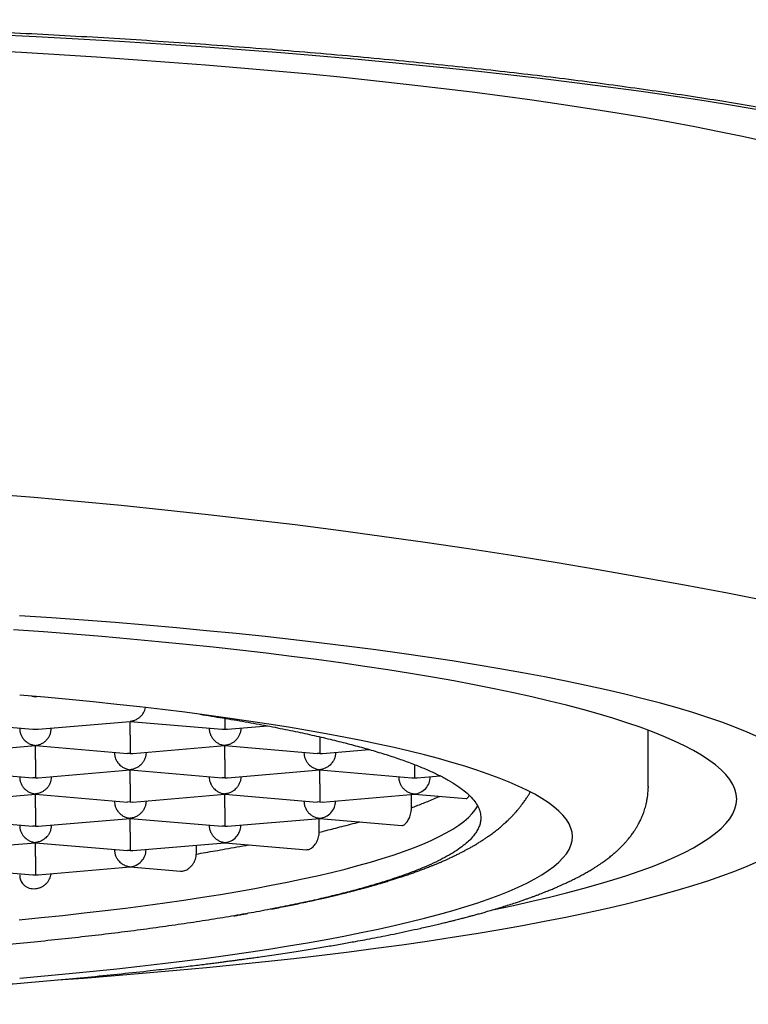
# Model space of a CAD drawing. Header units: millimetres. Extents: x 8 to 820, y 12 to 521.
# Tile 23 of 28: x 406.1 to 411.86, y 481.63 to 489.42. Entities that reach past the tile are written whole.
import ezdxf

# ---------------------------------------------------------------- set-up
doc = ezdxf.new("R2010")
doc.units = ezdxf.units.MM

msp = doc.modelspace()

# ---------------------------------------------------------------- linework, layer by layer
at = {"color": 7, "linetype": 'Continuous', "lineweight": 30}
for p, q in [((406.1915, 484.0694), (406.2213, 484.0632)), ((406.2213, 484.0632), (406.2332, 484.0657)), ((405.4712, 483.8694), (406.2002, 483.8072)), ((406.2003, 483.808), (406.2213, 483.8072)), ((406.2213, 483.8072), (406.2424, 483.808)), ((406.2424, 483.8072), (406.9713, 483.8694)), ((406.3463, 483.8135), (406.3463, 483.8161)), ((406.9713, 483.8712), (406.9712, 483.8702)), ((406.9712, 483.8694), (407.7002, 483.8072)), ((406.9713, 483.7602), (406.9713, 483.8694)), ((407.5963, 483.8135), (407.5963, 483.8161)), ((407.7003, 483.808), (407.7213, 483.8072)), ((407.7213, 483.8072), (407.7424, 483.808)), ((407.7424, 483.8072), (408.0574, 483.8341)), ((407.8463, 483.8161), (407.8463, 483.8135)), ((411.0713, 483.3534), (411.0713, 483.7992)), ((405.4924, 483.6152), (406.2213, 483.6774)), ((406.2213, 483.6792), (406.2212, 483.6782)), ((406.2212, 483.6774), (406.95, 483.6152)), ((406.2213, 483.5682), (406.2213, 483.6774)), ((406.9924, 483.6152), (407.7213, 483.6774)), ((407.7213, 483.6792), (407.7212, 483.6782)), ((407.7212, 483.6774), (408.45, 483.6152)), ((407.7213, 483.5682), (407.7213, 483.6774)), ((406.8463, 483.6215), (406.8463, 483.6241)), ((406.9713, 483.6152), (406.9501, 483.616)), ((406.9713, 483.6152), (406.9924, 483.616)), ((407.0963, 483.6241), (407.0963, 483.6215)), ((408.3463, 483.6215), (408.3463, 483.6241)), ((408.4713, 483.6152), (408.4501, 483.616)), ((408.4713, 483.6152), (408.4924, 483.616)), ((408.4924, 483.6152), (408.8629, 483.6468)), ((408.5963, 483.6241), (408.5963, 483.6215)), ((409.2213, 483.5277), (409.2213, 483.4232)), ((405.4712, 483.4854), (406.2, 483.4232)), ((406.2213, 483.4232), (406.2001, 483.424)), ((406.2213, 483.4232), (406.2424, 483.4239)), ((406.2424, 483.4232), (406.9713, 483.4854)), ((406.3463, 483.432), (406.3463, 483.4295)), ((406.9713, 483.4872), (406.9712, 483.4862)), ((406.9712, 483.4854), (407.7, 483.4232)), ((406.9713, 483.3762), (406.9713, 483.4854)), ((407.5963, 483.4295), (407.5963, 483.432)), ((407.7213, 483.4232), (407.7001, 483.424)), ((407.7213, 483.4232), (407.7424, 483.4239)), ((407.7424, 483.4232), (408.4713, 483.4854)), ((407.8463, 483.432), (407.8463, 483.4295)), ((408.4713, 483.4872), (408.4712, 483.4862)), ((408.4712, 483.4854), (409.2002, 483.4232)), ((408.4713, 483.3762), (408.4713, 483.4854)), ((409.0963, 483.4295), (409.0963, 483.432)), ((409.2003, 483.4239), (409.2213, 483.4232)), ((409.2426, 483.4232), (409.4238, 483.4387)), ((409.3463, 483.432), (409.3463, 483.4295)), ((411.0713, 483.3534), (411.0705, 483.3425)), ((405.4924, 483.2312), (406.2213, 483.2934)), ((406.2213, 483.2952), (406.2212, 483.2942)), ((406.2212, 483.2934), (406.95, 483.2312)), ((406.2213, 483.1841), (406.2213, 483.2934)), ((406.9924, 483.2312), (407.7213, 483.2934)), ((407.7213, 483.2952), (407.7212, 483.2942)), ((407.7212, 483.2934), (408.45, 483.2312)), ((407.7213, 483.1841), (407.7213, 483.2934)), ((408.4924, 483.2312), (409.2213, 483.2934)), ((409.1979, 483.1861), (409.1979, 483.2914)), ((409.2213, 483.2952), (409.2213, 483.2934)), ((409.2213, 483.2934), (409.6314, 483.2584)), ((406.8463, 483.2375), (406.8463, 483.24)), ((406.9713, 483.2312), (406.9501, 483.232)), ((406.9713, 483.2312), (406.9924, 483.2319)), ((407.0963, 483.24), (407.0963, 483.2375)), ((408.3463, 483.2375), (408.3463, 483.24)), ((408.4713, 483.2312), (408.4501, 483.232)), ((408.4713, 483.2312), (408.4924, 483.2319)), ((408.5963, 483.2375), (408.5963, 483.24)), ((405.4712, 483.1014), (406.2, 483.0392)), ((406.2213, 483.0392), (406.2001, 483.04)), ((406.2213, 483.0392), (406.2424, 483.0399)), ((406.2424, 483.0392), (406.9713, 483.1014)), ((406.3463, 483.048), (406.3463, 483.0455)), ((406.9713, 483.1032), (406.9712, 483.1021)), ((406.9712, 483.1014), (407.7, 483.0392)), ((406.9713, 482.9921), (406.9713, 483.1014)), ((407.5963, 483.0455), (407.5963, 483.048)), ((407.7213, 483.0392), (407.7001, 483.04)), ((407.7213, 483.0392), (407.7424, 483.0399)), ((407.7424, 483.0392), (408.4713, 483.1014)), ((407.8463, 483.0455), (407.8463, 483.048)), ((408.4679, 482.9924), (408.4679, 483.1011)), ((408.4713, 483.1032), (408.4713, 483.1014)), ((408.4713, 483.1014), (409.1218, 483.0458)), ((405.4927, 482.8472), (406.2213, 482.9093)), ((406.2213, 482.9112), (406.2212, 482.9101)), ((406.2212, 482.9094), (406.95, 482.8472)), ((406.2213, 482.8001), (406.2213, 482.9093)), ((406.9924, 482.8471), (407.7213, 482.9093)), ((407.4952, 482.8194), (407.4952, 482.8901)), ((407.7213, 482.9112), (407.7213, 482.9093)), ((407.7213, 482.9093), (408.3683, 482.8541)), ((406.8463, 482.8535), (406.8463, 482.856)), ((406.9713, 482.8472), (406.9501, 482.8479)), ((406.9713, 482.8472), (406.9924, 482.8479)), ((407.0963, 482.8535), (407.0963, 482.856)), ((405.4712, 482.7174), (406.2001, 482.6551)), ((406.2426, 482.6551), (406.9713, 482.7173)), ((406.9713, 482.7192), (406.9713, 482.7173)), ((406.9713, 482.7173), (407.3698, 482.6833))]:
    msp.add_line(p, q, dxfattribs=at)
at = {"color": 7, "linetype": 'Continuous', "lineweight": 30, "flags": 128}
for points in [[(405.8931, 489.3061), (406.2277, 489.2893), (406.5593, 489.2713), (406.8876, 489.2519), (407.2123, 489.2313), (407.5332, 489.2094), (407.8502, 489.1863), (408.163, 489.162), (408.4713, 489.1365), (408.7751, 489.1098), (409.074, 489.0819), (409.3678, 489.0529), (409.6564, 489.0227), (409.9396, 488.9914), (410.2172, 488.9591), (410.4889, 488.9257), (410.7546, 488.8913), (411.0141, 488.8558), (411.2673, 488.8193), (411.5139, 488.7819), (411.7538, 488.7436), (411.9868, 488.7043)], [(405.8105, 489.1811), (406.1113, 489.1646), (406.4092, 489.1471), (406.7039, 489.1284), (406.9951, 489.1085), (407.2827, 489.0876), (407.5665, 489.0655), (407.8463, 489.0423), (408.1219, 489.0181), (408.3932, 488.9928), (408.6598, 488.9665), (408.9217, 488.9391), (409.1787, 488.9107), (409.4305, 488.8814), (409.6771, 488.8511), (409.9182, 488.8198), (410.1537, 488.7877), (410.3834, 488.7546), (410.6072, 488.7206), (410.8249, 488.6858), (411.0363, 488.6502), (411.2414, 488.6137), (411.4399, 488.5765), (411.6318, 488.5385), (411.8169, 488.4998), (411.995, 488.4604)], [(411.9452, 483.7455), (411.8547, 483.7849), (411.7573, 483.8239), (411.653, 483.8626), (411.5419, 483.9008), (411.4241, 483.9386), (411.2997, 483.9759), (411.1686, 484.0127), (411.0311, 484.049), (410.8872, 484.0847), (410.737, 484.1199), (410.5807, 484.1545), (410.4183, 484.1885), (410.2499, 484.2218), (410.0757, 484.2545), (409.8957, 484.2864), (409.7101, 484.3177), (409.5191, 484.3483), (409.3227, 484.3781), (409.1211, 484.4071), (408.9145, 484.4353), (408.7029, 484.4628), (408.4865, 484.4894), (408.2655, 484.5151), (408.04, 484.54), (407.8102, 484.564), (407.5762, 484.5871), (407.3382, 484.6093), (407.0963, 484.6306), (406.8508, 484.6509), (406.6017, 484.6703), (406.3493, 484.6887), (406.0938, 484.7061)], [(409.8497, 482.3809), (409.852, 482.3814), (410.0038, 482.4131), (410.15, 482.4455), (410.2904, 482.4783), (410.4249, 482.5118), (410.5534, 482.5457), (410.676, 482.5801), (410.7923, 482.615), (410.9025, 482.6503), (411.0063, 482.686), (411.1038, 482.7222), (411.1949, 482.7586), (411.2795, 482.7955), (411.3575, 482.8326), (411.4289, 482.87), (411.4937, 482.9077), (411.5517, 482.9457), (411.603, 482.9838), (411.6476, 483.0221), (411.6854, 483.0606), (411.7163, 483.0992), (411.7404, 483.138), (411.7576, 483.1768), (411.7679, 483.2156), (411.7713, 483.2545), (411.7679, 483.2934), (411.7576, 483.3322), (411.7404, 483.3711), (411.7163, 483.4098), (411.6854, 483.4484), (411.6476, 483.4869), (411.603, 483.5252), (411.5517, 483.5634), (411.4937, 483.6013), (411.4289, 483.639), (411.3575, 483.6764), (411.2795, 483.7135), (411.1949, 483.7504), (411.1038, 483.7869), (411.0063, 483.823), (410.9025, 483.8587), (410.7923, 483.894), (410.676, 483.9289), (410.5534, 483.9633), (410.4249, 483.9972), (410.2904, 484.0307), (410.15, 484.0636), (410.0038, 484.0959), (409.852, 484.1276), (409.6945, 484.1588), (409.5317, 484.1893), (409.3634, 484.2192), (409.1899, 484.2485), (409.0113, 484.277), (408.8278, 484.3049), (408.6393, 484.332), (408.4461, 484.3584), (408.2483, 484.3841), (408.046, 484.4089), (407.8394, 484.433), (407.6286, 484.4563), (407.4137, 484.4787), (407.195, 484.5003), (406.9724, 484.5211), (406.7463, 484.541), (406.5168, 484.56), (406.2839, 484.5781), (406.048, 484.5953)], [(410.4713, 482.9578), (410.4683, 482.9917), (410.4593, 483.0255), (410.4444, 483.0593), (410.4234, 483.093), (410.3965, 483.1266), (410.3636, 483.1601), (410.3248, 483.1935), (410.2801, 483.2267), (410.2296, 483.2597), (410.1732, 483.2925), (410.111, 483.3251), (410.0431, 483.3575), (409.9694, 483.3895), (409.8902, 483.4213), (409.8053, 483.4527), (409.7149, 483.4838), (409.619, 483.5146), (409.5176, 483.545), (409.411, 483.5749), (409.2991, 483.6045), (409.1819, 483.6336), (409.0597, 483.6622), (408.9324, 483.6904), (408.8002, 483.718), (408.6632, 483.7451), (408.5214, 483.7717), (408.3749, 483.7978), (408.2239, 483.8232), (408.0684, 483.8481), (407.9085, 483.8723), (407.7444, 483.8959), (407.5762, 483.9189), (407.404, 483.9413), (407.2279, 483.9629), (407.048, 483.9839), (406.8645, 484.0041), (406.6774, 484.0237), (406.4869, 484.0425), (406.2932, 484.0605), (406.0963, 484.0779)], [(406.0921, 482.2994), (406.2667, 482.3167), (406.4383, 482.3346), (406.6066, 482.3532), (406.7716, 482.3724), (406.9332, 482.3923), (407.0911, 482.4128), (407.2454, 482.4338), (407.3959, 482.4555), (407.5425, 482.4777), (407.6851, 482.5006), (407.8236, 482.5239), (407.9579, 482.5478), (408.088, 482.5722), (408.2137, 482.597), (408.3349, 482.6224), (408.4517, 482.6482), (408.5638, 482.6745), (408.6712, 482.7012), (408.7738, 482.7283), (408.8717, 482.7557), (408.9646, 482.7836), (409.0525, 482.8118), (409.1355, 482.8403), (409.2133, 482.8692), (409.286, 482.8983), (409.3536, 482.9277), (409.4159, 482.9574), (409.4729, 482.9873), (409.5246, 483.0173), (409.571, 483.0476), (409.612, 483.0781), (409.6475, 483.1087), (409.6777, 483.1394), (409.7024, 483.1703), (409.7213, 483.2006)], [(406.0963, 481.8377), (406.2932, 481.8551), (406.4869, 481.8731), (406.6774, 481.8919), (406.8645, 481.9115), (407.048, 481.9317), (407.2279, 481.9527), (407.404, 481.9743), (407.5762, 481.9967), (407.7444, 482.0196), (407.9085, 482.0433), (408.0684, 482.0675), (408.2239, 482.0924), (408.3749, 482.1178), (408.5214, 482.1439), (408.6632, 482.1705), (408.8002, 482.1976), (408.9324, 482.2252), (409.0597, 482.2534), (409.1819, 482.282), (409.2991, 482.3111), (409.411, 482.3407), (409.5176, 482.3706), (409.619, 482.401), (409.7149, 482.4318), (409.8053, 482.4629), (409.8902, 482.4943), (409.9694, 482.5261), (410.0431, 482.5581), (410.111, 482.5905), (410.1732, 482.6231), (410.2296, 482.6559), (410.2801, 482.6889), (410.3248, 482.7221), (410.3636, 482.7555), (410.3965, 482.789), (410.4234, 482.8226), (410.4444, 482.8563), (410.4593, 482.8901), (410.4683, 482.9239), (410.4713, 482.9578)], [(406.3986, 481.8238), (406.6017, 481.8387), (406.8508, 481.8581), (407.0963, 481.8784), (407.3382, 481.8997), (407.5762, 481.9219), (407.8102, 481.945), (408.04, 481.969), (408.2655, 481.9939), (408.4865, 482.0197), (408.7029, 482.0463), (408.9145, 482.0737), (409.1211, 482.1019), (409.3227, 482.1309), (409.5191, 482.1607), (409.7101, 482.1913), (409.8957, 482.2226), (410.0757, 482.2545), (410.2499, 482.2872), (410.4183, 482.3205), (410.5807, 482.3545), (410.737, 482.3891), (410.8872, 482.4243), (411.0311, 482.46), (411.1686, 482.4963), (411.2997, 482.5331), (411.4241, 482.5704), (411.5419, 482.6082), (411.653, 482.6464), (411.7573, 482.6851), (411.8547, 482.7241), (411.9452, 482.7635)]]:
    msp.add_lwpolyline(points, dxfattribs=at)
at = {"color": 7, "linetype": 'Continuous', "lineweight": 30}
msp.add_arc((401.7213, 432.7928), 53.0376, 78.02997, 101.97003, dxfattribs=at)
for centre, major_axis, start_param, end_param in [((409.2213, 483.4188), (0.0956, 0.0878), 4.012435, 5.583233), ((409.2213, 483.5468), (0.0956, -0.0878), 5.412343, 5.583231), ((408.4713, 483.2268), (0.0956, 0.0878), 4.012435, 5.583233), ((407.7213, 483.0348), (0.0956, 0.0878), 4.012435, 5.583233), ((406.9713, 482.8428), (0.0956, 0.0878), 4.012435, 5.583233), ((406.2213, 482.7788), (0.0956, 0.0878), 3.841547, 4.012435), ((406.2213, 482.7788), (0.0956, -0.0878), 5.412343, 5.583231)]:
    msp.add_ellipse(centre, major_axis=major_axis, ratio=0.917144, start_param=start_param, end_param=end_param, dxfattribs=at)
for points, knots in [([(415.2212, 487.4218), (415.2213, 487.4222), (415.223, 487.4411), (415.2169, 487.4784), (415.2021, 487.5337), (415.1758, 487.5888), (415.1396, 487.6439), (415.0931, 487.6988), (415.0363, 487.7534), (414.9694, 487.8078), (414.891, 487.8629), (414.8006, 487.9185), (414.6977, 487.9746), (414.5838, 488.0303), (414.4611, 488.0845), (414.3303, 488.1373), (414.192, 488.1887), (414.0443, 488.2395), (413.8871, 488.2896), (413.7206, 488.3391), (413.545, 488.3879), (413.3603, 488.436), (413.1634, 488.4841), (412.9539, 488.5321), (412.7314, 488.58), (412.4997, 488.627), (412.2632, 488.6721), (412.0227, 488.7153), (411.7789, 488.7568), (411.5274, 488.7973), (411.2682, 488.8368), (411.0012, 488.8753), (410.7266, 488.9127), (410.4451, 488.949), (410.157, 488.9842), (409.8624, 489.0181), (409.5616, 489.0509), (409.2548, 489.0824), (408.937, 489.1131), (408.6079, 489.143), (408.2675, 489.1719), (407.9215, 489.1994), (407.5762, 489.2249), (407.2318, 489.2486), (406.889, 489.2704), (406.5423, 489.2909), (406.192, 489.3099), (405.8382, 489.3275), (405.4812, 489.3437), (405.1214, 489.3583), (404.7528, 489.3717), (404.3755, 489.3838), (403.9897, 489.3944), (403.6019, 489.4033), (403.2189, 489.4105), (402.841, 489.4159), (402.4685, 489.4197), (402.0955, 489.422), (401.7222, 489.4228), (401.349, 489.4221), (400.9762, 489.4198), (400.6039, 489.416), (400.2324, 489.4106), (399.8622, 489.4038), (399.4933, 489.3954), (399.1261, 489.3855), (398.7546, 489.3739), (398.3794, 489.3606), (398.0006, 489.3454), (397.625, 489.3285), (397.259, 489.3104), (396.9026, 489.291), (396.5558, 489.2706), (396.213, 489.2487), (395.8745, 489.2255), (395.5404, 489.2008), (395.211, 489.1748), (394.8866, 489.1475), (394.5619, 489.1183), (394.2376, 489.0873), (393.9142, 489.0544), (393.5974, 489.0201), (393.2918, 488.9849), (392.9973, 488.949), (392.7138, 488.9124), (392.4373, 488.8747), (392.1686, 488.8359), (391.908, 488.7961), (391.6555, 488.7554), (391.4106, 488.7137), (391.1736, 488.671), (390.9447, 488.6273), (390.7241, 488.5827), (390.5118, 488.5372), (390.3046, 488.49), (390.1031, 488.4413), (389.9082, 488.3908), (389.7231, 488.3395), (389.5511, 488.2883), (389.3917, 488.2372), (389.2443, 488.1864), (389.1065, 488.135), (388.9783, 488.0831), (388.8598, 488.0306), (388.7512, 487.9777), (388.6525, 487.9244), (388.5622, 487.8697), (388.4811, 487.8138), (388.4099, 487.7566), (388.3498, 487.6992), (388.3018, 487.6424), (388.2653, 487.5863), (388.2399, 487.5311), (388.2242, 487.4762), (388.2224, 487.4398), (388.2215, 487.4218)], [0, 0, 0, 0, 0.000215, 0.009012, 0.017811, 0.026611, 0.035408, 0.044204, 0.053004, 0.061804, 0.0706, 0.079849, 0.089102, 0.098354, 0.107603, 0.116399, 0.125199, 0.133999, 0.142795, 0.151592, 0.160392, 0.169192, 0.177988, 0.187237, 0.196489, 0.205742, 0.214991, 0.22374, 0.232493, 0.241245, 0.249995, 0.258791, 0.267591, 0.276391, 0.285187, 0.293983, 0.302783, 0.311583, 0.320379, 0.329628, 0.338881, 0.348134, 0.357382, 0.366179, 0.374979, 0.383778, 0.392575, 0.401371, 0.410171, 0.418971, 0.427767, 0.437016, 0.446269, 0.455521, 0.46477, 0.473571, 0.482375, 0.49118, 0.49998, 0.508777, 0.517577, 0.526376, 0.535173, 0.543969, 0.552769, 0.561569, 0.570365, 0.579614, 0.588867, 0.59812, 0.607368, 0.616165, 0.624965, 0.633764, 0.642561, 0.651357, 0.660157, 0.668957, 0.677753, 0.687002, 0.696255, 0.705507, 0.714756, 0.723617, 0.732481, 0.741345, 0.750206, 0.759002, 0.767802, 0.776602, 0.785398, 0.794195, 0.802994, 0.811794, 0.820591, 0.829839, 0.839092, 0.848345, 0.857593, 0.86639, 0.87519, 0.88399, 0.892786, 0.901582, 0.910382, 0.919182, 0.927978, 0.937227, 0.94648, 0.955733, 0.964981, 0.973788, 0.982598, 0.991408, 1, 1, 1, 1]), ([(406.9713, 483.8712), (406.9814, 483.8728), (407.0003, 483.8756), (407.022, 483.8856), (407.0364, 483.8946), (407.0454, 483.9014), (407.053, 483.9081), (407.0637, 483.9189), (407.0761, 483.935), (407.0876, 483.9568), (407.0914, 483.9718), (407.0931, 483.9785)], [0, 0, 0, 0, 0.189492, 0.352683, 0.424503, 0.489768, 0.548505, 0.600747, 0.748121, 0.887732, 1, 1, 1, 1]), ([(407.5238, 483.9256), (407.5838, 483.9161), (407.7065, 483.8968), (407.8831, 483.8664), (408.0557, 483.8348), (408.219, 483.8026), (408.3734, 483.77), (408.5191, 483.7369), (408.6573, 483.7032), (408.7878, 483.6687), (408.9116, 483.6334), (409.0283, 483.5971), (409.1377, 483.5598), (409.2384, 483.522), (409.3303, 483.4838), (409.4146, 483.4445), (409.4906, 483.4042), (409.5579, 483.3628), (409.6151, 483.3212), (409.6625, 483.279), (409.6998, 483.2362), (409.7265, 483.193), (409.7432, 483.1496), (409.7453, 483.1206), (409.7463, 483.1062)], [0, 0, 0, 0, 0.042965, 0.087867, 0.132755, 0.177604, 0.221187, 0.264807, 0.308439, 0.352058, 0.395642, 0.440491, 0.485379, 0.530281, 0.575169, 0.620018, 0.667, 0.714011, 0.761023, 0.808005, 0.855988, 0.904002, 0.952017, 1, 1, 1, 1]), ([(407.7213, 483.8938), (407.7213, 483.8894), (407.7213, 483.8822), (407.7213, 483.8731), (407.7213, 483.8656), (407.7214, 483.8555), (407.7212, 483.8426), (407.721, 483.8277), (407.7212, 483.8141), (407.7213, 483.8096), (407.7213, 483.8072)], [0, 0, 0, 0, 0.092459, 0.151037, 0.210713, 0.271533, 0.406021, 0.572149, 0.770111, 1, 1, 1, 1]), ([(406.0963, 483.8135), (406.0968, 483.8057), (406.0976, 483.7898), (406.1048, 483.766), (406.1137, 483.7484), (406.1217, 483.7366), (406.1271, 483.7296), (406.1353, 483.7202), (406.148, 483.7083), (406.1673, 483.6951), (406.1924, 483.6836), (406.2112, 483.6808), (406.2213, 483.6792)], [0, 0, 0, 0, 0.111298, 0.227117, 0.348661, 0.390702, 0.433531, 0.477182, 0.573703, 0.692933, 0.835009, 1, 1, 1, 1]), ([(406.2213, 483.6792), (406.2314, 483.6808), (406.2503, 483.6836), (406.272, 483.6936), (406.2864, 483.7026), (406.2954, 483.7094), (406.303, 483.7161), (406.3137, 483.7268), (406.3262, 483.743), (406.3378, 483.7659), (406.345, 483.7898), (406.3459, 483.8057), (406.3463, 483.8135)], [0, 0, 0, 0, 0.1649701, 0.3070432, 0.3695691, 0.4263891, 0.4775248, 0.5230066, 0.6513096, 0.7728537, 0.8886823, 1, 1, 1, 1]), ([(407.5963, 483.8135), (407.5968, 483.8057), (407.5976, 483.7898), (407.6048, 483.766), (407.6137, 483.7484), (407.6217, 483.7366), (407.6271, 483.7296), (407.6353, 483.7202), (407.648, 483.7083), (407.6673, 483.6951), (407.6924, 483.6836), (407.7112, 483.6808), (407.7213, 483.6792)], [0, 0, 0, 0, 0.111298, 0.227117, 0.348661, 0.390702, 0.433531, 0.477182, 0.573703, 0.692933, 0.835009, 1, 1, 1, 1]), ([(407.8463, 483.8135), (407.8459, 483.8057), (407.845, 483.7898), (407.8378, 483.766), (407.8289, 483.7484), (407.821, 483.7366), (407.8156, 483.7296), (407.8074, 483.7202), (407.7946, 483.7083), (407.775, 483.6952), (407.7501, 483.6837), (407.7314, 483.6808), (407.7213, 483.6792)], [0, 0, 0, 0, 0.111298, 0.227117, 0.348661, 0.390702, 0.433531, 0.477182, 0.573703, 0.692933, 0.835009, 1, 1, 1, 1]), ([(406.9713, 483.7602), (406.9713, 483.7523), (406.9713, 483.7363), (406.9712, 483.7119), (406.9713, 483.6936), (406.9713, 483.6811), (406.9713, 483.6736), (406.9714, 483.6635), (406.9712, 483.6505), (406.971, 483.6357), (406.9712, 483.6221), (406.9713, 483.6176), (406.9713, 483.6152)], [0, 0, 0, 0, 0.111298, 0.227117, 0.348661, 0.390702, 0.433531, 0.477182, 0.573703, 0.692933, 0.835009, 1, 1, 1, 1]), ([(408.4713, 483.7474), (408.4713, 483.7438), (408.4713, 483.7321), (408.4712, 483.7119), (408.4713, 483.6936), (408.4713, 483.6811), (408.4713, 483.6736), (408.4714, 483.6635), (408.4712, 483.6505), (408.471, 483.6357), (408.4712, 483.6221), (408.4713, 483.6176), (408.4713, 483.6152)], [0, 0, 0, 0, 0.0540136, 0.1772981, 0.3066767, 0.3514275, 0.3970175, 0.4434815, 0.5462245, 0.6731398, 0.8243742, 1, 1, 1, 1]), ([(406.8463, 483.6215), (406.8468, 483.6137), (406.8476, 483.5977), (406.8548, 483.5739), (406.8637, 483.5564), (406.8717, 483.5446), (406.8771, 483.5376), (406.8853, 483.5282), (406.898, 483.5163), (406.9173, 483.5031), (406.9424, 483.4916), (406.9612, 483.4888), (406.9713, 483.4872)], [0, 0, 0, 0, 0.111298, 0.227117, 0.348661, 0.390702, 0.433531, 0.477182, 0.573703, 0.692933, 0.835009, 1, 1, 1, 1]), ([(407.0963, 483.6215), (407.0959, 483.6137), (407.095, 483.5978), (407.0878, 483.574), (407.0789, 483.5564), (407.071, 483.5446), (407.0656, 483.5376), (407.0574, 483.5282), (407.0446, 483.5163), (407.025, 483.5031), (407.0001, 483.4917), (406.9814, 483.4888), (406.9713, 483.4872)], [0, 0, 0, 0, 0.1112981, 0.2271171, 0.3486611, 0.390702, 0.4335313, 0.4771817, 0.573703, 0.6929329, 0.8350093, 1, 1, 1, 1]), ([(408.3463, 483.6215), (408.3468, 483.6137), (408.3476, 483.5977), (408.3548, 483.5739), (408.3637, 483.5564), (408.3717, 483.5446), (408.3771, 483.5376), (408.3853, 483.5282), (408.398, 483.5163), (408.4173, 483.5031), (408.4424, 483.4916), (408.4612, 483.4888), (408.4713, 483.4872)], [0, 0, 0, 0, 0.111298, 0.227117, 0.348661, 0.390702, 0.433531, 0.477182, 0.573703, 0.692933, 0.835009, 1, 1, 1, 1]), ([(408.5963, 483.6215), (408.5959, 483.6137), (408.595, 483.5978), (408.5878, 483.574), (408.5789, 483.5564), (408.571, 483.5446), (408.5656, 483.5376), (408.5574, 483.5282), (408.5446, 483.5163), (408.525, 483.5031), (408.5001, 483.4917), (408.4814, 483.4888), (408.4713, 483.4872)], [0, 0, 0, 0, 0.111298, 0.227117, 0.348661, 0.390702, 0.433531, 0.477182, 0.573703, 0.692933, 0.835009, 1, 1, 1, 1]), ([(406.2213, 483.5682), (406.2213, 483.5603), (406.2213, 483.5443), (406.2212, 483.5199), (406.2213, 483.5016), (406.2213, 483.4891), (406.2213, 483.4816), (406.2214, 483.4715), (406.2212, 483.4585), (406.221, 483.4437), (406.2212, 483.4301), (406.2213, 483.4256), (406.2213, 483.4232)], [0, 0, 0, 0, 0.111298, 0.227117, 0.348661, 0.390702, 0.433531, 0.477182, 0.573703, 0.692933, 0.835009, 1, 1, 1, 1]), ([(407.7213, 483.5682), (407.7213, 483.5603), (407.7213, 483.5443), (407.7212, 483.5199), (407.7213, 483.5016), (407.7213, 483.4891), (407.7213, 483.4816), (407.7214, 483.4715), (407.7212, 483.4585), (407.721, 483.4437), (407.7212, 483.4301), (407.7213, 483.4256), (407.7213, 483.4232)], [0, 0, 0, 0, 0.111298, 0.227117, 0.348661, 0.390702, 0.433531, 0.477182, 0.573703, 0.692933, 0.835009, 1, 1, 1, 1]), ([(406.0963, 483.4295), (406.0968, 483.4217), (406.0976, 483.4057), (406.1048, 483.3819), (406.1137, 483.3644), (406.1217, 483.3525), (406.1271, 483.3455), (406.1353, 483.3362), (406.148, 483.3243), (406.1673, 483.3111), (406.1924, 483.2996), (406.2112, 483.2967), (406.2213, 483.2952)], [0, 0, 0, 0, 0.1112981, 0.2271171, 0.3486611, 0.390702, 0.4335313, 0.4771817, 0.573703, 0.6929329, 0.8350093, 1, 1, 1, 1]), ([(406.3463, 483.4295), (406.3459, 483.4217), (406.345, 483.4057), (406.3378, 483.382), (406.3289, 483.3644), (406.321, 483.3525), (406.3156, 483.3455), (406.3074, 483.3362), (406.2946, 483.3243), (406.275, 483.3111), (406.2501, 483.2997), (406.2314, 483.2968), (406.2213, 483.2952)], [0, 0, 0, 0, 0.111298, 0.227117, 0.348661, 0.390702, 0.433531, 0.477182, 0.573703, 0.692933, 0.835009, 1, 1, 1, 1]), ([(407.5963, 483.4295), (407.5968, 483.4217), (407.5976, 483.4057), (407.6048, 483.3819), (407.6137, 483.3644), (407.6217, 483.3525), (407.6271, 483.3455), (407.6353, 483.3362), (407.648, 483.3243), (407.6673, 483.3111), (407.6924, 483.2996), (407.7112, 483.2967), (407.7213, 483.2952)], [0, 0, 0, 0, 0.111298, 0.227117, 0.348661, 0.390702, 0.433531, 0.477182, 0.573703, 0.692933, 0.835009, 1, 1, 1, 1]), ([(407.8463, 483.4295), (407.8459, 483.4217), (407.845, 483.4057), (407.8378, 483.382), (407.8289, 483.3644), (407.821, 483.3525), (407.8156, 483.3455), (407.8074, 483.3362), (407.7946, 483.3243), (407.775, 483.3111), (407.7501, 483.2997), (407.7314, 483.2968), (407.7213, 483.2952)], [0, 0, 0, 0, 0.111298, 0.227117, 0.348661, 0.390702, 0.433531, 0.477182, 0.573703, 0.692933, 0.835009, 1, 1, 1, 1]), ([(409.0963, 483.4295), (409.0968, 483.4217), (409.0976, 483.4057), (409.1048, 483.3819), (409.1137, 483.3644), (409.1217, 483.3525), (409.1271, 483.3455), (409.1353, 483.3362), (409.148, 483.3243), (409.1673, 483.3111), (409.1924, 483.2996), (409.2112, 483.2967), (409.2213, 483.2952)], [0, 0, 0, 0, 0.111298, 0.227117, 0.348661, 0.390702, 0.433531, 0.477182, 0.573703, 0.692933, 0.835009, 1, 1, 1, 1]), ([(392.372, 483.3363), (392.3725, 483.3233), (392.3735, 483.2993), (392.3773, 483.2682), (392.3813, 483.2444), (392.3847, 483.2276), (392.3876, 483.2146), (392.3912, 483.2003), (392.3955, 483.1847), (392.4005, 483.1684), (392.4059, 483.1525), (392.411, 483.1385), (392.4154, 483.1272), (392.4191, 483.118), (392.4227, 483.1097), (392.427, 483.0999), (392.4327, 483.0876), (392.4399, 483.073), (392.448, 483.0574), (392.4567, 483.0418), (392.4691, 483.0209), (392.4853, 482.9959), (392.5056, 482.9674), (392.5265, 482.9409), (392.5438, 482.9207), (392.5576, 482.9053), (392.5679, 482.8943), (392.5793, 482.8825), (392.5923, 482.8695), (392.6057, 482.8566), (392.6186, 482.8447), (392.6298, 482.8348), (392.6392, 482.8266), (392.6485, 482.8187), (392.6587, 482.8102), (392.6712, 482.8), (392.6854, 482.7889), (392.7006, 482.7774), (392.7158, 482.7661), (392.7347, 482.7526), (392.7573, 482.7371), (392.7843, 482.7194), (392.8118, 482.7022), (392.8389, 482.6859), (392.8648, 482.671), (392.8914, 482.6562), (392.9209, 482.6404), (392.9558, 482.6225), (392.9946, 482.6035), (393.036, 482.5841), (393.0786, 482.565), (393.1215, 482.5465), (393.1639, 482.529), (393.1981, 482.5155), (393.2239, 482.5055), (393.2426, 482.4983), (393.263, 482.4907), (393.2862, 482.4821), (393.3116, 482.4729), (393.3384, 482.4634), (393.3706, 482.4522), (393.408, 482.4395), (393.4506, 482.4254), (393.4928, 482.4119), (393.5346, 482.3989), (393.5759, 482.3863), (393.6157, 482.3745), (393.6531, 482.3636), (393.6887, 482.3535), (393.7215, 482.3444), (393.7509, 482.3363), (393.7724, 482.3305), (393.7873, 482.3265), (393.7982, 482.3236), (393.8106, 482.3203), (393.8283, 482.3157), (393.8524, 482.3094), (393.8838, 482.3013), (393.9193, 482.2924), (393.9635, 482.2814), (394.0139, 482.2692), (394.0678, 482.2565), (394.1177, 482.2449), (394.1636, 482.2345), (394.2091, 482.2245), (394.2613, 482.2131), (394.3235, 482.1999), (394.3974, 482.1846), (394.4789, 482.1682), (394.5684, 482.1508), (394.6662, 482.1324), (394.7727, 482.1132), (394.8724, 482.0958), (394.9628, 482.0805), (395.0396, 482.0679), (395.1153, 482.0558), (395.1878, 482.0444), (395.2628, 482.033), (395.3394, 482.0215), (395.4166, 482.0103), (395.4839, 482.0007), (395.5417, 481.9926), (395.5904, 481.9859), (395.6333, 481.9801), (395.6682, 481.9754), (395.6959, 481.9717), (395.7172, 481.9689), (395.7369, 481.9663), (395.7594, 481.9634), (395.7883, 481.9597), (395.8251, 481.9549), (395.8689, 481.9494), (395.9189, 481.9431), (395.9733, 481.9364), (396.053, 481.9268), (396.1593, 481.9143), (396.2947, 481.8989), (396.4381, 481.8833), (396.5896, 481.8674), (396.756, 481.8508), (396.9368, 481.8336), (397.1293, 481.8163), (397.3235, 481.7998), (397.5171, 481.7843), (397.7097, 481.7697), (397.9011, 481.7561), (398.0912, 481.7433), (398.2963, 481.7304), (398.5162, 481.7175), (398.7519, 481.7048), (398.9876, 481.6932), (399.2249, 481.6825), (399.4641, 481.6729), (399.7051, 481.6642), (399.9476, 481.6565), (400.2123, 481.6492), (400.4995, 481.6426), (400.8092, 481.6371), (401.1199, 481.6333), (401.4314, 481.631), (401.7495, 481.6303), (402.0738, 481.6313), (402.404, 481.6341), (402.7332, 481.6387), (403.0611, 481.6451), (403.3873, 481.6533), (403.705, 481.663), (404.0149, 481.6742), (404.3175, 481.6869), (404.6193, 481.7011), (404.92, 481.7171), (405.1986, 481.7336), (405.4552, 481.7502), (405.691, 481.7667), (405.9269, 481.7844), (406.1633, 481.8035), (406.4002, 481.824), (406.6371, 481.846), (406.8735, 481.8695), (407.0601, 481.8893), (407.1962, 481.9045), (407.2806, 481.9141), (407.3582, 481.9232), (407.4288, 481.9316), (407.4924, 481.9393), (407.5491, 481.9464), (407.5991, 481.9527), (407.643, 481.9583), (407.6771, 481.9627), (407.7017, 481.9659), (407.7176, 481.968), (407.7321, 481.9699), (407.7488, 481.9721), (407.7708, 481.975), (407.7978, 481.9786), (407.8294, 481.9829), (407.8654, 481.9878), (407.9063, 481.9934), (407.9515, 481.9997), (408.0325, 482.0112), (408.1443, 482.0276), (408.282, 482.0486), (408.4114, 482.0692), (408.5327, 482.0893), (408.6464, 482.109), (408.744, 482.1265), (408.8301, 482.1424), (408.909, 482.1574), (408.9927, 482.1739), (409.081, 482.1918), (409.1734, 482.2112), (409.2694, 482.2321), (409.3486, 482.2502), (409.4097, 482.2645), (409.4505, 482.2743), (409.4871, 482.2832), (409.5192, 482.2911), (409.5468, 482.2981), (409.57, 482.304), (409.589, 482.3089), (409.6058, 482.3132), (409.6238, 482.3179), (409.6456, 482.3237), (409.6721, 482.3307), (409.7021, 482.3389), (409.7357, 482.3482), (409.7721, 482.3584), (409.8346, 482.3764), (409.919, 482.4017), (409.9983, 482.4271), (410.0513, 482.4449), (410.0802, 482.4547), (410.1068, 482.464), (410.1303, 482.4724), (410.1492, 482.4792), (410.1642, 482.4847), (410.1757, 482.489), (410.1872, 482.4933), (410.2007, 482.4983), (410.2177, 482.5048), (410.2386, 482.5129), (410.2656, 482.5236), (410.2962, 482.536), (410.3279, 482.5492), (410.3562, 482.5614), (410.3813, 482.5725), (410.4035, 482.5825), (410.4231, 482.5916), (410.4411, 482.6001), (410.4586, 482.6085), (410.4762, 482.6172), (410.494, 482.6261), (410.5119, 482.6352), (410.5298, 482.6447), (410.5475, 482.6542), (410.5645, 482.6635), (410.5805, 482.6725), (410.5958, 482.6813), (410.6117, 482.6907), (410.6287, 482.7009), (410.6473, 482.7124), (410.6666, 482.7248), (410.6857, 482.7374), (410.7034, 482.7496), (410.7194, 482.7608), (410.7332, 482.7709), (410.7462, 482.7806), (410.7593, 482.7907), (410.7738, 482.8021), (410.7885, 482.8141), (410.8023, 482.8258), (410.814, 482.8361), (410.8237, 482.8447), (410.8322, 482.8526), (410.8408, 482.8607), (410.8502, 482.8697), (410.8608, 482.8802), (410.8727, 482.8924), (410.8861, 482.9068), (410.9003, 482.9227), (410.9141, 482.9391), (410.9265, 482.9545), (410.9373, 482.9687), (410.9469, 482.9819), (410.958, 482.9977), (410.9702, 483.0164), (410.9834, 483.038), (410.9942, 483.0573), (411.0034, 483.0751), (411.0117, 483.092), (411.0199, 483.1101), (411.0278, 483.1293), (411.0353, 483.1492), (411.0424, 483.1699), (411.0485, 483.1905), (411.0529, 483.207), (411.0558, 483.2194), (411.058, 483.2289), (411.0603, 483.2402), (411.0629, 483.2544), (411.0657, 483.2719), (411.0682, 483.2926), (411.0703, 483.3166), (411.0709, 483.3337), (411.0712, 483.3428)], [0, 0, 0, 0, 0.002281, 0.004207, 0.005778, 0.007003, 0.008123, 0.009443, 0.010837, 0.012401, 0.013943, 0.015245, 0.016309, 0.017135, 0.017867, 0.018741, 0.020044, 0.021574, 0.023224, 0.024907, 0.026577, 0.030051, 0.033408, 0.036743, 0.039959, 0.041302, 0.042737, 0.04442, 0.046351, 0.048437, 0.050251, 0.051787, 0.053047, 0.054094, 0.05551, 0.057178, 0.059096, 0.061097, 0.06303, 0.064893, 0.068167, 0.071391, 0.074656, 0.077866, 0.080785, 0.083427, 0.08675, 0.090483, 0.094619, 0.098858, 0.103032, 0.107143, 0.111127, 0.114858, 0.11645, 0.118039, 0.119832, 0.121853, 0.124099, 0.126404, 0.128672, 0.132193, 0.13562, 0.138952, 0.14219, 0.145333, 0.148368, 0.151141, 0.153607, 0.15611, 0.158192, 0.159852, 0.160633, 0.161297, 0.162135, 0.163222, 0.164965, 0.167111, 0.169622, 0.172138, 0.175925, 0.179511, 0.182541, 0.18541, 0.188135, 0.190981, 0.194998, 0.199377, 0.20412, 0.209225, 0.214692, 0.220521, 0.226712, 0.230705, 0.234783, 0.238671, 0.242332, 0.245765, 0.249919, 0.253684, 0.25706, 0.259669, 0.261986, 0.264012, 0.265747, 0.266912, 0.267906, 0.268738, 0.269663, 0.271051, 0.272752, 0.274766, 0.277092, 0.279608, 0.282181, 0.287887, 0.293854, 0.300082, 0.306571, 0.313321, 0.321163, 0.329139, 0.336986, 0.3447, 0.352283, 0.359735, 0.367056, 0.374245, 0.383206, 0.391964, 0.400669, 0.409374, 0.41808, 0.426786, 0.435491, 0.444196, 0.45514, 0.466082, 0.477025, 0.487967, 0.498909, 0.510514, 0.522119, 0.533724, 0.54533, 0.556935, 0.568541, 0.57949, 0.590513, 0.60163, 0.612843, 0.624149, 0.633211, 0.642338, 0.651611, 0.661058, 0.670678, 0.680472, 0.69044, 0.700583, 0.704575, 0.708311, 0.711766, 0.71494, 0.717831, 0.720397, 0.722692, 0.724715, 0.726466, 0.727428, 0.728146, 0.728694, 0.729457, 0.730488, 0.731788, 0.733259, 0.734969, 0.736917, 0.739104, 0.741479, 0.748645, 0.755531, 0.76214, 0.768469, 0.77452, 0.780303, 0.784374, 0.788804, 0.793594, 0.798743, 0.804253, 0.810123, 0.816354, 0.819199, 0.821889, 0.824304, 0.826443, 0.828305, 0.829866, 0.831159, 0.832201, 0.833305, 0.834872, 0.836713, 0.838829, 0.841218, 0.843882, 0.846683, 0.85494, 0.862977, 0.865458, 0.867902, 0.870147, 0.872146, 0.873898, 0.875031, 0.876031, 0.876921, 0.878055, 0.879552, 0.881411, 0.883633, 0.886876, 0.889854, 0.892566, 0.895009, 0.897227, 0.899166, 0.900919, 0.902703, 0.904527, 0.906391, 0.908295, 0.910239, 0.912208, 0.914099, 0.915892, 0.917586, 0.919315, 0.921335, 0.923448, 0.925812, 0.928203, 0.930398, 0.932396, 0.934197, 0.935681, 0.937364, 0.939247, 0.941311, 0.94322, 0.944855, 0.946145, 0.94724, 0.948423, 0.949739, 0.951189, 0.952969, 0.954938, 0.957098, 0.959344, 0.961328, 0.963031, 0.964617, 0.966149, 0.968645, 0.971035, 0.973334, 0.974841, 0.976594, 0.978477, 0.980274, 0.98222, 0.984159, 0.986097, 0.987865, 0.988664, 0.989434, 0.990438, 0.991745, 0.993354, 0.995267, 0.997482, 1, 1, 1, 1]), ([(406.9713, 483.3762), (406.9713, 483.3683), (406.9713, 483.3523), (406.9712, 483.3279), (406.9713, 483.3096), (406.9713, 483.297), (406.9713, 483.2896), (406.9714, 483.2795), (406.9712, 483.2665), (406.971, 483.2517), (406.9712, 483.2381), (406.9713, 483.2336), (406.9713, 483.2312)], [0, 0, 0, 0, 0.111298, 0.227117, 0.348661, 0.390702, 0.433531, 0.477182, 0.573703, 0.692933, 0.835009, 1, 1, 1, 1]), ([(408.4713, 483.3762), (408.4713, 483.3683), (408.4713, 483.3523), (408.4712, 483.3279), (408.4713, 483.3096), (408.4713, 483.297), (408.4713, 483.2896), (408.4714, 483.2795), (408.4712, 483.2665), (408.471, 483.2517), (408.4712, 483.2381), (408.4713, 483.2336), (408.4713, 483.2312)], [0, 0, 0, 0, 0.111298, 0.227117, 0.348661, 0.390702, 0.433531, 0.477182, 0.573703, 0.692933, 0.835009, 1, 1, 1, 1]), ([(408.0846, 482.3836), (408.0907, 482.3847), (408.1159, 482.3895), (408.1606, 482.3983), (408.2179, 482.4097), (408.274, 482.4212), (408.3324, 482.4334), (408.3915, 482.4462), (408.45, 482.4591), (408.5017, 482.4709), (408.5443, 482.4808), (408.5789, 482.4891), (408.6065, 482.4957), (408.631, 482.5017), (408.655, 482.5076), (408.6808, 482.5141), (408.7101, 482.5215), (408.7421, 482.5298), (408.7753, 482.5385), (408.8062, 482.5468), (408.8341, 482.5544), (408.859, 482.5613), (408.8826, 482.5679), (408.9061, 482.5746), (408.9312, 482.5819), (408.9612, 482.5907), (408.9951, 482.6008), (409.0309, 482.6118), (409.0649, 482.6225), (409.1008, 482.634), (409.138, 482.6463), (409.1763, 482.6593), (409.2125, 482.672), (409.2475, 482.6846), (409.2763, 482.6952), (409.2987, 482.7036), (409.3151, 482.71), (409.3322, 482.7166), (409.3512, 482.7241), (409.3714, 482.7322), (409.3925, 482.7408), (409.4131, 482.7495), (409.433, 482.7579), (409.4504, 482.7655), (409.4685, 482.7735), (409.4899, 482.7831), (409.516, 482.7952), (409.5436, 482.8084), (409.5706, 482.8217), (409.5955, 482.8344), (409.618, 482.8461), (409.6397, 482.8578), (409.6624, 482.8704), (409.6874, 482.8847), (409.714, 482.9004), (409.74, 482.9165), (409.764, 482.9319), (409.7858, 482.9465), (409.8103, 482.9633), (409.8382, 482.9834), (409.8693, 483.0072), (409.9009, 483.0328), (409.9263, 483.0549), (409.9461, 483.0729), (409.9605, 483.0865), (409.9753, 483.101), (409.9907, 483.1166), (410.0062, 483.133), (410.0206, 483.1489), (410.0344, 483.1647), (410.048, 483.1808), (410.0623, 483.1988), (410.0779, 483.2192), (410.0944, 483.2421), (410.1103, 483.2658), (410.1248, 483.2886), (410.1335, 483.3036), (410.1377, 483.3107)], [0, 0, 0, 0, 0.006031, 0.025323, 0.045964, 0.066076, 0.08499, 0.109041, 0.130825, 0.150343, 0.167592, 0.179759, 0.190473, 0.199734, 0.208362, 0.2185, 0.230034, 0.243134, 0.256909, 0.270178, 0.281036, 0.291455, 0.301316, 0.31075, 0.321301, 0.333411, 0.349553, 0.365623, 0.380897, 0.395375, 0.414683, 0.43238, 0.449362, 0.466429, 0.483206, 0.491615, 0.499805, 0.507909, 0.517394, 0.528671, 0.538789, 0.550017, 0.560965, 0.57029, 0.577989, 0.590159, 0.604764, 0.620639, 0.635878, 0.650222, 0.662839, 0.674585, 0.687709, 0.702379, 0.718711, 0.734896, 0.749391, 0.762707, 0.775358, 0.79427, 0.81427, 0.834329, 0.854457, 0.863533, 0.872933, 0.882782, 0.893074, 0.90379, 0.914121, 0.922625, 0.932446, 0.942338, 0.953255, 0.966011, 0.978603, 0.989741, 1, 1, 1, 1]), ([(409.1978, 483.1861), (409.2113, 483.1913), (409.2395, 483.2022), (409.2824, 483.219), (409.3279, 483.2371), (409.3751, 483.2563), (409.4059, 483.2695), (409.4217, 483.2763)], [0, 0, 0, 0, 0.166, 0.349598, 0.550797, 0.769597, 1, 1, 1, 1]), ([(409.6314, 483.2587), (409.6329, 483.2587), (409.6358, 483.2589), (409.6414, 483.2636), (409.6476, 483.2715), (409.6523, 483.2786), (409.6547, 483.2837), (409.655, 483.2841)], [0, 0, 0, 0, 0.245206, 0.488742, 0.732214, 0.976095, 1, 1, 1, 1]), ([(406.2213, 483.1841), (406.2213, 483.1763), (406.2213, 483.1603), (406.2212, 483.1359), (406.2213, 483.1176), (406.2213, 483.105), (406.2213, 483.0976), (406.2214, 483.0875), (406.2212, 483.0745), (406.221, 483.0597), (406.2212, 483.0461), (406.2213, 483.0416), (406.2213, 483.0392)], [0, 0, 0, 0, 0.111298, 0.227117, 0.348661, 0.390702, 0.433531, 0.477182, 0.573703, 0.692933, 0.835009, 1, 1, 1, 1]), ([(406.8463, 483.2375), (406.8468, 483.2297), (406.8476, 483.2137), (406.8548, 483.1899), (406.8637, 483.1724), (406.8717, 483.1605), (406.8771, 483.1535), (406.8853, 483.1442), (406.898, 483.1322), (406.9173, 483.119), (406.9424, 483.1076), (406.9612, 483.1047), (406.9713, 483.1032)], [0, 0, 0, 0, 0.111298, 0.227117, 0.348661, 0.390702, 0.433531, 0.477182, 0.573703, 0.692933, 0.835009, 1, 1, 1, 1]), ([(407.0963, 483.2375), (407.0959, 483.2297), (407.095, 483.2137), (407.0878, 483.1899), (407.0789, 483.1724), (407.071, 483.1605), (407.0656, 483.1535), (407.0574, 483.1441), (407.0446, 483.1323), (407.025, 483.1191), (407.0001, 483.1076), (406.9814, 483.1047), (406.9713, 483.1032)], [0, 0, 0, 0, 0.111298, 0.227117, 0.348661, 0.390702, 0.433531, 0.477182, 0.573703, 0.692933, 0.835009, 1, 1, 1, 1]), ([(407.7213, 483.1841), (407.7213, 483.1763), (407.7213, 483.1603), (407.7212, 483.1359), (407.7213, 483.1176), (407.7213, 483.105), (407.7213, 483.0976), (407.7214, 483.0875), (407.7212, 483.0745), (407.721, 483.0597), (407.7212, 483.0461), (407.7213, 483.0416), (407.7213, 483.0392)], [0, 0, 0, 0, 0.111298, 0.227117, 0.348661, 0.390702, 0.433531, 0.477182, 0.573703, 0.692933, 0.835009, 1, 1, 1, 1]), ([(408.3463, 483.2375), (408.3468, 483.2297), (408.3476, 483.2137), (408.3548, 483.1899), (408.3637, 483.1724), (408.3717, 483.1605), (408.3771, 483.1535), (408.3853, 483.1442), (408.398, 483.1322), (408.4173, 483.119), (408.4424, 483.1076), (408.4612, 483.1047), (408.4713, 483.1032)], [0, 0, 0, 0, 0.1112981, 0.2271171, 0.3486611, 0.390702, 0.4335313, 0.4771817, 0.573703, 0.6929329, 0.8350093, 1, 1, 1, 1]), ([(409.1219, 483.0459), (409.122, 483.0459), (409.1244, 483.0451), (409.1302, 483.0466), (409.1391, 483.0507), (409.1486, 483.0583), (409.1583, 483.0688), (409.1678, 483.082), (409.1766, 483.0976), (409.1845, 483.1153), (409.1908, 483.1347), (409.1963, 483.1585), (409.1974, 483.1758), (409.198, 483.1861)], [0, 0, 0, 0, 0.004392, 0.097701, 0.191831, 0.285961, 0.380053, 0.474156, 0.569134, 0.664116, 0.761033, 0.857945, 1, 1, 1, 1]), ([(409.7463, 483.1062), (409.7458, 483.0955), (409.7447, 483.0742), (409.7356, 483.0424), (409.7212, 483.0104), (409.7007, 482.9785), (409.6744, 482.9466), (409.6402, 482.9128), (409.5967, 482.877), (409.5423, 482.8395), (409.4798, 482.8021), (409.4092, 482.7652), (409.3298, 482.7282), (409.2414, 482.6914), (409.1438, 482.6546), (409.038, 482.6184), (408.9242, 482.5827), (408.8025, 482.5476), (408.6729, 482.5131), (408.5356, 482.4793), (408.3908, 482.4461), (408.2386, 482.4138), (408.0778, 482.3818), (407.9081, 482.3504), (407.7294, 482.3196), (407.5438, 482.2897), (407.3513, 482.2607), (407.1543, 482.2331), (406.9529, 482.2066), (406.7475, 482.1814), (406.5366, 482.1572), (406.3205, 482.1341), (406.0972, 482.1118), (405.8667, 482.0904), (405.629, 482.07), (405.3868, 482.0509), (405.1403, 482.0329), (404.8923, 482.0164), (404.643, 482.0013), (404.3928, 481.9875), (404.1396, 481.9749), (403.8838, 481.9637), (403.6232, 481.9535), (403.3579, 481.9446), (403.0881, 481.937), (402.8165, 481.9308), (402.5438, 481.9259), (402.2703, 481.9224), (401.996, 481.9203), (401.7407, 481.9197), (401.5047, 481.9201), (401.2882, 481.9214), (401.0716, 481.9236), (400.8549, 481.9267), (400.6385, 481.9306), (400.4087, 481.9357), (400.1661, 481.9422), (399.911, 481.9503), (399.6578, 481.9596), (399.4068, 481.9701), (399.156, 481.982), (398.9058, 481.9952), (398.6563, 482.0097), (398.4102, 482.0255), (398.1679, 482.0424), (397.9299, 482.0605), (397.6965, 482.0798), (397.4678, 482.1001), (397.2438, 482.1216), (397.0248, 482.1442), (396.8089, 482.168), (396.5967, 482.1931), (396.3883, 482.2196), (396.1861, 482.2471), (395.9905, 482.2755), (395.8033, 482.3047), (395.6248, 482.3345), (395.4546, 482.3649), (395.2912, 482.3961), (395.135, 482.4281), (394.9847, 482.4611), (394.8407, 482.4952), (394.7034, 482.5303), (394.5741, 482.5662), (394.4533, 482.6026), (394.3421, 482.6393), (394.2403, 482.6762), (394.1478, 482.7132), (394.0636, 482.7507), (393.9878, 482.7885), (393.92, 482.8271), (393.8605, 482.8663), (393.8096, 482.9062), (393.768, 482.9464), (393.7356, 482.9867), (393.7129, 483.0268), (393.6989, 483.0666), (393.6972, 483.093), (393.6963, 483.1062)], [0, 0, 0, 0, 0.008562, 0.017126, 0.025688, 0.034307, 0.042927, 0.051545, 0.061849, 0.07216, 0.082475, 0.092786, 0.10309, 0.113676, 0.124271, 0.13487, 0.145465, 0.156051, 0.16663, 0.177218, 0.187809, 0.198397, 0.208976, 0.219862, 0.230758, 0.241657, 0.252553, 0.263439, 0.274018, 0.284606, 0.295197, 0.305785, 0.316364, 0.32725, 0.338146, 0.349045, 0.35994, 0.370827, 0.381406, 0.391994, 0.402584, 0.413172, 0.423751, 0.434637, 0.445533, 0.456432, 0.467328, 0.478214, 0.489101, 0.5, 0.508592, 0.517186, 0.525779, 0.534428, 0.543079, 0.551728, 0.562068, 0.572417, 0.582768, 0.593116, 0.603456, 0.614082, 0.624717, 0.635355, 0.64599, 0.656617, 0.667196, 0.677783, 0.688374, 0.698962, 0.709541, 0.720427, 0.731323, 0.742222, 0.753118, 0.764004, 0.774583, 0.785171, 0.795762, 0.80635, 0.816929, 0.827815, 0.838711, 0.84961, 0.860506, 0.871392, 0.881971, 0.892559, 0.903149, 0.913737, 0.924316, 0.935203, 0.946098, 0.956997, 0.967893, 0.978779, 0.989384, 1, 1, 1, 1]), ([(406.0963, 483.0455), (406.0968, 483.0377), (406.0976, 483.0217), (406.1048, 482.9979), (406.1137, 482.9804), (406.1217, 482.9685), (406.1271, 482.9615), (406.1353, 482.9521), (406.148, 482.9402), (406.1673, 482.927), (406.1924, 482.9156), (406.2112, 482.9127), (406.2213, 482.9112)], [0, 0, 0, 0, 0.111298, 0.227117, 0.348661, 0.390702, 0.433531, 0.477182, 0.573703, 0.692933, 0.835009, 1, 1, 1, 1]), ([(406.3463, 483.0455), (406.3459, 483.0377), (406.345, 483.0217), (406.3378, 482.9979), (406.3289, 482.9804), (406.321, 482.9685), (406.3156, 482.9615), (406.3074, 482.9521), (406.2946, 482.9403), (406.275, 482.9271), (406.2501, 482.9156), (406.2314, 482.9127), (406.2213, 482.9112)], [0, 0, 0, 0, 0.111298, 0.227117, 0.348661, 0.390702, 0.433531, 0.477182, 0.573703, 0.692933, 0.835009, 1, 1, 1, 1]), ([(407.5963, 483.0455), (407.5968, 483.0377), (407.5976, 483.0217), (407.6048, 482.9979), (407.6137, 482.9804), (407.6217, 482.9685), (407.6271, 482.9615), (407.6353, 482.9521), (407.648, 482.9402), (407.6673, 482.927), (407.6924, 482.9156), (407.7112, 482.9127), (407.7213, 482.9112)], [0, 0, 0, 0, 0.111298, 0.227117, 0.348661, 0.390702, 0.433531, 0.477182, 0.573703, 0.692933, 0.835009, 1, 1, 1, 1]), ([(408.4678, 482.9924), (408.4863, 482.9971), (408.5252, 483.0069), (408.5851, 483.022), (408.6494, 483.0384), (408.7174, 483.0559), (408.7641, 483.0681), (408.7874, 483.0743), (408.7875, 483.0744)], [0, 0, 0, 0, 0.164796, 0.347065, 0.54681, 0.764031, 0.99873, 1, 1, 1, 1]), ([(406.9713, 482.9921), (406.9713, 482.9843), (406.9713, 482.9683), (406.9712, 482.9439), (406.9713, 482.9255), (406.9713, 482.913), (406.9713, 482.9056), (406.9714, 482.8955), (406.9712, 482.8825), (406.971, 482.8677), (406.9712, 482.8541), (406.9713, 482.8496), (406.9713, 482.8472)], [0, 0, 0, 0, 0.1112981, 0.2271171, 0.3486611, 0.390702, 0.4335313, 0.4771817, 0.573703, 0.6929329, 0.8350093, 1, 1, 1, 1]), ([(408.3684, 482.8555), (408.3721, 482.8549), (408.3796, 482.8539), (408.3924, 482.8588), (408.4053, 482.8662), (408.4182, 482.8768), (408.4306, 482.8901), (408.442, 482.9061), (408.452, 482.9244), (408.4598, 482.9444), (408.4659, 482.9673), (408.4669, 482.9835), (408.4675, 482.9925)], [0, 0, 0, 0, 0.09694, 0.19312, 0.289318, 0.385362, 0.481418, 0.580166, 0.678902, 0.778021, 0.877114, 1, 1, 1, 1]), ([(407.4952, 482.8194), (407.5188, 482.8236), (407.5685, 482.8323), (407.6456, 482.8458), (407.7288, 482.8603), (407.8177, 482.876), (407.8798, 482.887), (407.9117, 482.8928), (407.9129, 482.893)], [0, 0, 0, 0, 0.163623, 0.344589, 0.542899, 0.758555, 0.991557, 1, 1, 1, 1]), ([(406.2213, 482.8001), (406.2213, 482.7923), (406.2213, 482.7763), (406.2212, 482.7518), (406.2213, 482.7335), (406.2213, 482.721), (406.2213, 482.7136), (406.2214, 482.7035), (406.2212, 482.6905), (406.221, 482.6757), (406.2212, 482.6621), (406.2213, 482.6576), (406.2213, 482.6552)], [0, 0, 0, 0, 0.111298, 0.227117, 0.348661, 0.390702, 0.433531, 0.477182, 0.573703, 0.692933, 0.835009, 1, 1, 1, 1]), ([(406.8463, 482.8535), (406.8468, 482.8456), (406.8476, 482.8297), (406.8548, 482.8059), (406.8637, 482.7884), (406.8717, 482.7765), (406.8771, 482.7695), (406.8853, 482.7601), (406.898, 482.7482), (406.9173, 482.735), (406.9424, 482.7236), (406.9612, 482.7207), (406.9713, 482.7192)], [0, 0, 0, 0, 0.111298, 0.227117, 0.348661, 0.390702, 0.433531, 0.477182, 0.573703, 0.692933, 0.835009, 1, 1, 1, 1]), ([(407.3699, 482.6835), (407.3704, 482.6834), (407.3753, 482.6825), (407.3863, 482.6836), (407.4025, 482.6875), (407.4197, 482.6955), (407.4364, 482.7067), (407.4524, 482.7209), (407.4669, 482.7382), (407.479, 482.7578), (407.4878, 482.779), (407.4932, 482.7997), (407.494, 482.8133), (407.4944, 482.8195)], [0, 0, 0, 0, 0.011264, 0.098962, 0.201273, 0.303618, 0.405766, 0.507912, 0.61327, 0.718566, 0.818195, 0.917757, 1, 1, 1, 1]), ([(406.0966, 482.6543), (406.0966, 482.6517), (406.0964, 482.6436), (406.0992, 482.6252), (406.1067, 482.6042), (406.119, 482.5857), (406.1329, 482.5711), (406.1505, 482.5588), (406.172, 482.5498), (406.1955, 482.5451), (406.2195, 482.545), (406.243, 482.5491), (406.2655, 482.557), (406.2872, 482.5692), (406.3063, 482.5847), (406.3218, 482.6029), (406.3334, 482.6217), (406.341, 482.6416), (406.3448, 482.6556), (406.3453, 482.6631), (406.3453, 482.6639)], [0, 0, 0, 0, 0.018835, 0.058918, 0.138449, 0.192816, 0.247254, 0.31777, 0.388342, 0.461437, 0.534504, 0.597642, 0.660729, 0.724331, 0.787871, 0.842336, 0.896781, 0.945594, 0.994403, 1, 1, 1, 1]), ([(407.7885, 482.3299), (407.7894, 482.3301), (407.8017, 482.3322), (407.8261, 482.3364), (407.8623, 482.3427), (407.887, 482.3471), (407.8994, 482.3493)], [0, 0, 0, 0, 0.0226178, 0.3094655, 0.6527653, 1, 1, 1, 1])]:
    msp.add_open_spline(points, degree=3, knots=knots, dxfattribs=at)

doc.saveas('drawing.dxf')
